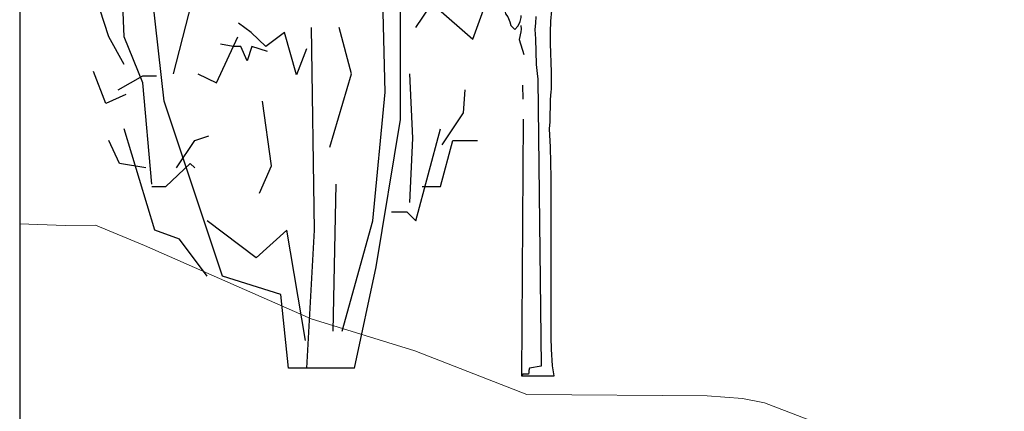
# Model space of a CAD drawing. Header units: metres. Extents: x 199581 to 207779, y 462378 to 466293.
# Tile 80 of 134: x 207298.161 to 207299.819, y 466064.299 to 466064.958. Entities that reach past the tile are written whole.
import ezdxf

# ---------------------------------------------------------------- set-up
doc = ezdxf.new("R2010")
doc.units = ezdxf.units.M
doc.linetypes.add('XX-AFBREEK', pattern=[7, 4, -1, 1, -1])
doc.layers.get('0').update_dxf_attribs({"lineweight": 25})
doc.layers.add('B-WE-GR-BOOM-SD', color=252, linetype='Continuous', lineweight=25, transparency=0.8)
doc.layers.add('B-WE-GR-HEESTER-SD', color=252, linetype='Continuous', lineweight=25, transparency=0.8)
doc.layers.add('B-WE-GR-MAAIVELD-G-GRIJS', color=253, linetype='GW-MAAIVELD', lineweight=13)
doc.layers.add('X-XX-AL-AFBREEKLIJN-GD', color=250, linetype='XX-AFBREEK', lineweight=25)
doc.linetypes.add('GW-MAAIVELD', pattern='A,12,[40,NLCS.SHX,S=1,R=0,X=0,Y=-0.5],12', length=24)

# ---------------------------------------------------------------- blocks, each defined once
blk = doc.blocks.new('SGR-BOOM_S04_B_ZIJ-D')
blk.add_line((-0.1657, -0.0661), (0.107, -0.0661))
at = {"flags": 128}
for points in [[(0.107, -0.0661), (0.0953, 0.0013), (0.0855, 0.1144), (0.0825, 0.1937), (0.0818, 1.2698), (0.0773, 1.4752), (0.0698, 1.5987), (0.0735, 1.6455), (0.0765, 1.7963), (0.0818, 1.8483), (0.0855, 1.8665), (0.0848, 1.9809), (0.078, 2.1746), (0.0773, 2.2513), (0.081, 2.3254), (0.09, 2.3969)], [(-0.0472, 2.3566), (-0.048, 2.3111), (-0.054, 2.2682), (-0.0487, 2.2045), (-0.042, 2.0329), (-0.036, 1.9718), (-0.0285, 1.9328), (0, 0), (-0.1005, -0.0143), (-0.1042, -0.0286), (-0.105, -0.0442), (-0.1087, -0.0533), (-0.1132, -0.0546), (-0.1545, -0.0546), (-0.1657, -0.0661)], [(-0.3165, 2.4411), (-0.3015, 2.3748), (-0.282, 2.3527), (-0.2647, 2.3202), (-0.2557, 2.2955), (-0.2242, 2.2682), (-0.1972, 2.2916), (-0.1868, 2.3059), (-0.1777, 2.3228), (-0.1702, 2.3488), (-0.1702, 2.3618)], [(-0.1717, 2.2955), (-0.1702, 2.2695), (-0.1717, 2.2526), (-0.1852, 2.2019), (-0.147, 2.0992)], [(-0.159, 1.8925), (-0.1545, 1.7989)], [(-0.1537, 1.665), (-0.1657, -0.0661)]]:
    blk.add_lwpolyline(points, dxfattribs=at)
blk = doc.blocks.new('SGR-HEESTER_S01_C_ZIJ-D')
for p, q in [((-1.3251, 0.7491), (-1.5578, 1.4466)), ((-0.8338, 0.2583), (-1.3251, 0.7491)), ((-0.3426, 0.2067), (-0.8338, 0.2583)), ((-0.2779, 0), (-0.3426, 0.2067)), ((0.2779, 0), (-0.2779, 0))]:
    blk.add_line(p, q)
at = {"flags": 128}
for points in [[(-1.2475, 0.8266), (-0.989, 1.1624), (-1.1958, 1.6532), (-1.1958, 2.144)], [(0.1745, 0.1033), (0.4331, 0.4133), (0.5365, 0.7749), (0.4848, 1.4466)], [(0.7951, 0.9558), (1.1053, 1.1108), (1.2605, 1.0849), (1.5707, 1.3174)], [(-1.4285, 0.5166), (-1.5061, 0.8008), (-1.6612, 0.9299), (-1.6871, 1.1366)], [(-1.6612, 0.8524), (-1.7905, 0.9299), (-1.8681, 1.0074), (-1.9715, 1.0849)], [(0.9631, 1.0139), (1.2734, 0.9235), (1.4415, 1.0785), (1.5837, 1.0268)], [(0.2779, 0), (0.4589, 0.2841), (0.6658, 0.6975), (0.6658, 1.0591)], [(-0.1264, 0.8959), (-0.2119, 0.8236), (-0.3107, 0.9419), (-0.4687, 0.9025), (-0.5937, 0.9419), (-0.699, 0.9682)], [(-0.1228, 0), (-0.0582, 0.3875), (-0.084, 0.9558)], [(0.0711, 0.62), (0.2521, 0.8266), (0.1487, 0.9558)], [(-1.0407, 0.8266), (-0.8856, 0.8008), (-0.7046, 0.9299)], [(-0.4555, 0.8893), (-0.5871, 0.9025), (-0.6266, 0.863), (-0.6793, 0.9025), (-0.7451, 0.9025), (-0.8504, 0.9091)], [(-1.6483, 0.7685), (-1.8164, 0.7427), (-1.9198, 0.8331)], [(-1.7129, 0.7814), (-1.5061, 0.8201), (-1.3897, 0.8201)], [(0.7433, 0.465), (0.7692, 0.6458), (0.7433, 0.8266)], [(1.0148, 0.6264), (1.1958, 0.7168), (1.2088, 0.7814)], [(-0.5236, 0.4908), (-0.4202, 0.5683), (-0.4977, 0.7491)], [(-0.9631, 0.2583), (-1.1958, 0.3616), (-1.4027, 0.3875), (-1.6612, 0.6716)], [(0.5882, 0.4391), (0.7175, 0.4391), (0.7951, 0.4133), (1.0019, 0.6716)], [(-1.4802, 0.5618), (-1.7, 0.5748), (-1.7905, 0.6393)], [(-1.2217, 0.5618), (-1.0665, 0.6393), (-0.9502, 0.6522)], [(0.8468, 0.5102), (1.0019, 0.5102), (1.1053, 0.6393), (1.3122, 0.6393)], [(-1.4285, 0.5102), (-1.3122, 0.5102), (-1.1053, 0.5748), (-1.0665, 0.5618)], [(0.097, 0.1033), (0.1228, 0.5166)], [(-0.1357, 0.0775), (-0.2909, 0.3875), (-0.5494, 0.31), (-0.9631, 0.4133)]]:
    blk.add_lwpolyline(points, dxfattribs=at)

msp = doc.modelspace()

# ---------------------------------------------------------------- linework, layer by layer
at = {"layer": 'B-WE-GR-MAAIVELD-G-GRIJS', "flags": 128}
msp.add_lwpolyline([(207298.1608, 466064.6146), (207298.2376, 466064.6117), (207298.2887, 466064.612), (207298.3709, 466064.578), (207298.6517, 466064.4543), (207298.8262, 466064.4006), (207299.0148, 466064.327), (207299.3183, 466064.3247), (207299.3779, 466064.3203), (207299.4149, 466064.3126), (207299.7409, 466064.1889), (207300.0035, 466064.0914), (207300.104, 466064.0705), (207300.2658, 466064.0635), (207300.4671, 466064.0613), (207300.5922, 466064.034), (207300.8301, 466064.0156), (207301.1808, 466064.0375), (207301.1932, 466064.0374), (207301.2132, 466064.0363), (207301.5563, 466064.0329), (207301.7695, 466064.0315), (207304.0779, 466064.0302), (207305.3669, 466062.9032), (207305.3959, 466062.8542), (207306.6599, 466062.8502), (207306.7259, 466063.0182), (207307.4109, 466063.4592), (207309.1807, 466063.6376), (207309.4219, 466063.6755), (207309.5438, 466063.7001), (207309.74, 466063.7167), (207309.9069, 466063.7393), (207310.0105, 466063.7482), (207310.2699, 466063.7975), (207310.5992, 466063.8688), (207310.633, 466063.8779), (207310.6874, 466063.8883), (207310.9961, 466063.9537), (207311.1878, 466063.9606), (207311.3592, 466063.9671), (207311.6349, 466064.0058), (207311.7222, 466064.0186), (207311.7765, 466064.0239), (207312.0853, 466064.0492), (207312.3651, 466064.0747), (207312.4484, 466064.0846), (207312.5823, 466064.1011), (207312.8114, 466064.1345), (207312.9538, 466064.1443), (207313.1745, 466064.1546), (207313.5235, 466064.1673), (207313.9006, 466064.1974), (207314.1311, 466064.2201), (207314.2637, 466064.2299), (207314.4771, 466064.2342), (207314.6268, 466064.2378), (207314.7197, 466064.2403), (207314.9898, 466064.2489), (207315.3084, 466064.2465), (207315.3529, 466064.2458), (207315.4246, 466064.2458), (207315.716, 466064.2495), (207315.897, 466064.2583), (207316.079, 466064.2735), (207316.372, 466064.2802), (207316.4421, 466064.2823), (207316.4857, 466064.2811), (207316.8052, 466064.2792), (207317.0743, 466064.2646), (207317.1683, 466064.266), (207317.3194, 466064.2658), (207317.5313, 466064.2789), (207317.663, 466064.2853), (207317.8944, 466064.2904), (207318.2337, 466064.3019), (207318.6205, 466064.3016), (207318.8403, 466064.3161), (207318.9836, 466064.3238), (207319.2143, 466064.3217), (207319.3467, 466064.3165), (207319.4289, 466064.3167), (207319.7097, 466064.3153), (207320.0176, 466064.3276), (207320.0728, 466064.3277), (207320.1617, 466064.3255), (207320.4359, 466064.3252), (207320.6062, 466064.3218), (207320.7989, 466064.3287), (207321.1091, 466064.3402), (207321.162, 466064.3425), (207321.1949, 466064.3419), (207321.5251, 466064.3313), (207321.7835, 466064.3348), (207321.8882, 466064.335), (207322.0565, 466064.3383), (207322.2512, 466064.3333), (207322.3722, 466064.3401), (207322.6143, 466064.3415), (207322.9608, 466064.3542), (207322.9774, 466064.3547), (207323.004, 466064.3553), (207323.3404, 466064.3558), (207323.5495, 466064.3366), (207323.7035, 466064.3185), (207323.9514, 466064.3262), (207324.0666, 466064.3307), (207324.1381, 466064.3327), (207324.4296, 466064.3351), (207324.7268, 466064.3287), (207324.7927, 466064.3296), (207324.8988, 466064.3352), (207325.1558, 466064.3434), (207325.3154, 466064.3449), (207325.5188, 466064.336), (207325.8462, 466064.3482), (207325.8819, 466064.349), (207325.9041, 466064.3501), (207326.245, 466064.3564), (207326.4927, 466064.3561), (207326.6081, 466064.3597), (207326.7937, 466064.3714), (207326.9711, 466064.3787), (207327.0814, 466064.3716), (207327.3342, 466064.346), (207327.67, 466064.35), (207327.6973, 466064.3513), (207327.7411, 466064.3546), (207328.0603, 466064.376), (207328.2587, 466064.3728), (207328.6885, 466064.3696), (207328.8473, 466064.3724), (207329.1495, 466064.3809), (207329.436, 466064.3819), (207329.5126, 466064.3845), (207329.6359, 466064.3821), (207329.8757, 466064.384), (207330.0246, 466064.3737), (207330.2387, 466064.3691), (207330.5834, 466064.3866), (207330.6018, 466064.3885), (207330.6133, 466064.3893), (207330.9649, 466064.4153), (207331.2019, 466064.4131), (207331.3279, 466064.4074), (207331.5308, 466064.4089), (207331.691, 466064.4084), (207331.7906, 466064.4079), (207332.0541, 466064.4038), (207332.3792, 466064.4018), (207332.4172, 466064.4022), (207332.4782, 466064.4034), (207332.7802, 466064.4045), (207332.9679, 466064.4011), (207333.1433, 466064.3974), (207333.1608, 466064.3981)], dxfattribs=at)
at = {"layer": 'X-XX-AL-AFBREEKLIJN-GD', "flags": 128}
msp.add_lwpolyline([(207298.1608, 466066.4443), (207298.1608, 466062.4443)], dxfattribs=at)

# ---------------------------------------------------------------- block references
at = {"layer": 'B-WE-GR-BOOM-SD', "xscale": 0.2, "yscale": 0.25}
msp.add_blockref('SGR-BOOM_S04_B_ZIJ-D', (207299.0392, 466064.3747), dxfattribs=at)
at = {"layer": 'B-WE-GR-HEESTER-SD', "xscale": 0.2, "yscale": 0.6, "zscale": 0.3}
msp.add_blockref('SGR-HEESTER_S01_C_ZIJ-D', (207298.6691, 466064.3714), dxfattribs=at)

doc.saveas('drawing.dxf')
